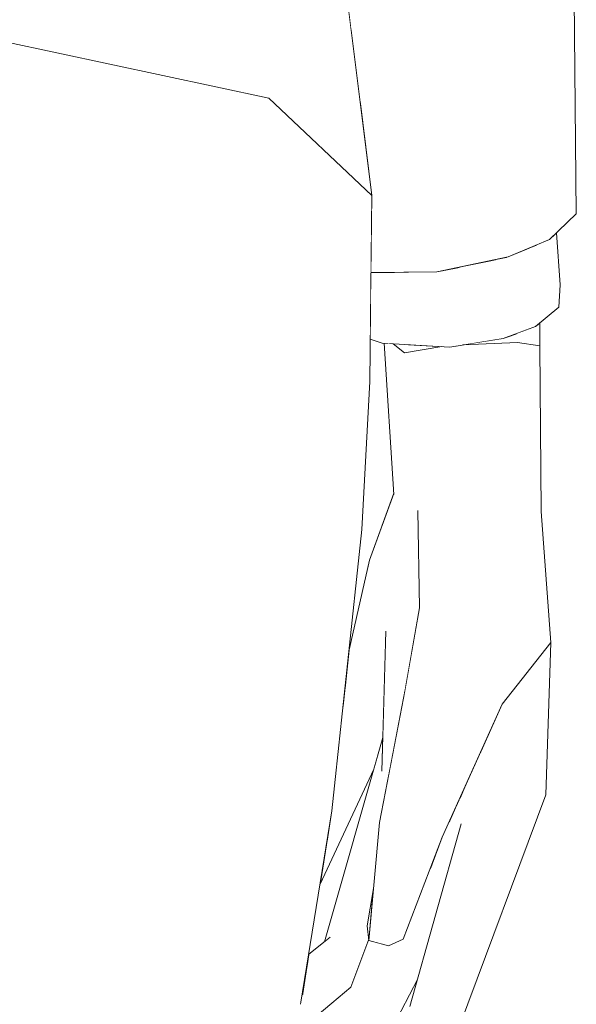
# Model space of a CAD drawing. Header units: millimetres. Extents: x 0 to 650, y -1 to 707.
# Tile 184 of 256: x 527.19 to 528.55, y 343.35 to 345.75. Entities that reach past the tile are written whole.
import ezdxf
from ezdxf.xclip import XClip

# ---------------------------------------------------------------- set-up
doc = ezdxf.new("R2010")
doc.units = ezdxf.units.MM
doc.header["$MEASUREMENT"] = 0
doc.header["$XCLIPFRAME"] = 0
doc.linetypes.add('Wipeout_Contour', pattern=[1000, 0, -1000])
doc.layers.add('Interior - Mobiliário .ARQ', color=7, linetype='Continuous')

# ---------------------------------------------------------------- blocks, each defined once
blk = doc.blocks.new('Desenho_2_2', base_point=(960.5741, 336.178))
at = {"color": 254, "linetype": 'Wipeout_Contour', "lineweight": 0, "ltscale": 1894.372878}
blk.add_wipeout([(528.5509, 345.2727), (528.5455, 345.8518), (528.4705, 345.7882)], dxfattribs=at).dxf.layer = 'Interior - Mobiliário .ARQ'
at = {"color": 254, "linetype": 'Wipeout_Contour', "lineweight": 0, "ltscale": 1891.744388}
blk.add_wipeout([(527.8687, 345.2086), (527.1629, 345.4595), (527.1654, 345.3803)], dxfattribs=at).dxf.layer = 'Interior - Mobiliário .ARQ'
at = {"color": 254, "linetype": 'Wipeout_Contour', "lineweight": 0, "ltscale": 1893.430532}
blk.add_wipeout([(528.5028, 345.2269), (528.5082, 345.0456), (528.5115, 345.0998)], dxfattribs=at).dxf.layer = 'Interior - Mobiliário .ARQ'
at = {"color": 254, "linetype": 'Wipeout_Contour', "lineweight": 0, "ltscale": 3155.160217}
blk.add_wipeout([(528.4079, 344.9594), (528.4623, 344.9511), (528.4616, 345.007), (528.4511, 344.9984), (528.4095, 344.983)], dxfattribs=at).dxf.layer = 'Interior - Mobiliário .ARQ'
at = {"color": 254, "linetype": 'Wipeout_Contour', "lineweight": 0, "ltscale": 1893.028764}
blk.add_wipeout([(528.1322, 344.955), (528.132, 344.9347), (528.2233, 344.9496)], dxfattribs=at).dxf.layer = 'Interior - Mobiliário .ARQ'
at = {"color": 254, "linetype": 'Wipeout_Contour', "lineweight": 0, "ltscale": 1891.061042}
blk.add_wipeout([(528.0341, 344.3524), (528.0866, 344.2565), (528.1061, 344.5896)], dxfattribs=at).dxf.layer = 'Interior - Mobiliário .ARQ'
at = {"color": 254, "linetype": 'Wipeout_Contour', "lineweight": 0, "ltscale": 1892.170584}
blk.add_wipeout([(528.4886, 344.2286), (528.465, 344.5476), (528.4286, 344.3627)], dxfattribs=at).dxf.layer = 'Interior - Mobiliário .ARQ'
at = {"color": 254, "linetype": 'Wipeout_Contour', "lineweight": 0, "ltscale": 1889.988316}
blk.add_wipeout([(527.9375, 343.4999), (527.9511, 343.5107), (528.0771, 343.9157)], dxfattribs=at).dxf.layer = 'Interior - Mobiliário .ARQ'
at = {"color": 254, "linetype": 'Wipeout_Contour', "lineweight": 0, "ltscale": 1890.483499}
blk.add_wipeout([(528.2403, 343.7907), (528.2701, 343.7872), (528.2599, 343.8342)], dxfattribs=at).dxf.layer = 'Interior - Mobiliário .ARQ'
at = {"color": 254, "linetype": 'Wipeout_Contour', "lineweight": 0, "ltscale": 1891.884241}
blk.add_wipeout([(527.8014, 345.5551), (527.1556, 345.6931), (527.1629, 345.4595)], dxfattribs=at).dxf.layer = 'Interior - Mobiliário .ARQ'
at = {"color": 254, "linetype": 'Wipeout_Contour', "lineweight": 0, "ltscale": 1891.315571}
blk.add_wipeout([(527.1654, 345.3803), (527.1643, 345.1693), (527.8687, 345.2086)], dxfattribs=at).dxf.layer = 'Interior - Mobiliário .ARQ'
at = {"color": 254, "linetype": 'Wipeout_Contour', "lineweight": 0, "ltscale": 1894.173397}
blk.add_wipeout([(528.4948, 345.2194), (528.5082, 345.0456), (528.4979, 345.2223)], dxfattribs=at).dxf.layer = 'Interior - Mobiliário .ARQ'
at = {"color": 254, "linetype": 'Wipeout_Contour', "lineweight": 0, "ltscale": 2523.312816}
blk.add_wipeout([(528.2741, 344.9536), (528.4079, 344.9594), (528.4052, 344.9814), (528.373, 344.9696)], dxfattribs=at).dxf.layer = 'Interior - Mobiliário .ARQ'
at = {"color": 254, "linetype": 'Wipeout_Contour', "lineweight": 0, "ltscale": 1892.330899}
blk.add_wipeout([(528.1048, 344.9566), (528.132, 344.9347), (528.1279, 344.9553)], dxfattribs=at).dxf.layer = 'Interior - Mobiliário .ARQ'
at = {"color": 254, "linetype": 'Wipeout_Contour', "lineweight": 0, "ltscale": 1892.674831}
blk.add_wipeout([(528.465, 344.5476), (528.4048, 344.6011), (528.4286, 344.3627)], dxfattribs=at).dxf.layer = 'Interior - Mobiliário .ARQ'
at = {"color": 254, "linetype": 'Wipeout_Contour', "lineweight": 0, "ltscale": 1891.604462}
blk.add_wipeout([(528.0469, 344.4297), (528.0341, 344.3524), (528.1061, 344.5896)], dxfattribs=at).dxf.layer = 'Interior - Mobiliário .ARQ'
at = {"color": 254, "linetype": 'Wipeout_Contour', "lineweight": 0, "ltscale": 1890.059789}
blk.add_wipeout([(527.9369, 343.4994), (528.0771, 343.9157), (528.0794, 343.9972)], dxfattribs=at).dxf.layer = 'Interior - Mobiliário .ARQ'
at = {"color": 254, "linetype": 'Wipeout_Contour', "lineweight": 0, "ltscale": 1891.154027}
blk.add_wipeout([(528.2679, 343.8519), (528.273, 343.7789), (528.281, 343.8809)], dxfattribs=at).dxf.layer = 'Interior - Mobiliário .ARQ'
at = {"color": 254, "linetype": 'Wipeout_Contour', "lineweight": 0, "ltscale": 3156.358974}
blk.add_wipeout([(528.4543, 345.1972), (528.4511, 344.9984), (528.5082, 345.0456), (528.4948, 345.2194), (528.4852, 345.2102)], dxfattribs=at).dxf.layer = 'Interior - Mobiliário .ARQ'
at = {"color": 254, "linetype": 'Wipeout_Contour', "lineweight": 0, "ltscale": 1891.170437}
blk.add_wipeout([(527.8687, 345.2086), (527.1643, 345.1693), (527.8632, 344.8625)], dxfattribs=at).dxf.layer = 'Interior - Mobiliário .ARQ'
at = {"color": 254, "linetype": 'Wipeout_Contour', "lineweight": 0, "ltscale": 2521.44466}
blk.add_wipeout([(527.9961, 344.2032), (528.0341, 344.3524), (528.0469, 344.4297), (527.9969, 344.2105)], dxfattribs=at).dxf.layer = 'Interior - Mobiliário .ARQ'
at = {"color": 254, "linetype": 'Wipeout_Contour', "lineweight": 0, "ltscale": 1891.988666}
blk.add_wipeout([(528.4886, 344.2286), (528.4286, 344.3627), (528.37, 344.0783)], dxfattribs=at).dxf.layer = 'Interior - Mobiliário .ARQ'
at = {"color": 254, "linetype": 'Wipeout_Contour', "lineweight": 0, "ltscale": 1889.794852}
blk.add_wipeout([(528.0771, 343.9157), (527.9511, 343.5107), (528.0067, 343.4358)], dxfattribs=at).dxf.layer = 'Interior - Mobiliário .ARQ'
at = {"layer": 'Interior - Mobiliário .ARQ', "color": 7, "linetype": 'Continuous', "lineweight": 0}
blk.add_line((528.5115, 345.0998), (528.5082, 345.0456), dxfattribs=at)
at = {"color": 254, "linetype": 'Wipeout_Contour', "lineweight": 0, "ltscale": 1894.170276}
blk.add_wipeout([(528.4705, 345.7882), (528.4852, 345.2102), (528.5509, 345.2727)], dxfattribs=at).dxf.layer = 'Interior - Mobiliário .ARQ'
at = {"color": 254, "linetype": 'Wipeout_Contour', "lineweight": 0, "ltscale": 1893.471626}
blk.add_wipeout([(528.4358, 345.1895), (528.4511, 344.9984), (528.4543, 345.1972)], dxfattribs=at).dxf.layer = 'Interior - Mobiliário .ARQ'
at = {"color": 254, "linetype": 'Wipeout_Contour', "lineweight": 0, "ltscale": 1891.075998}
blk.add_wipeout([(527.9851, 344.1), (528.0341, 344.3524), (527.9961, 344.2032)], dxfattribs=at).dxf.layer = 'Interior - Mobiliário .ARQ'
at = {"color": 254, "linetype": 'Wipeout_Contour', "lineweight": 0, "ltscale": 1891.496274}
blk.add_wipeout([(528.2504, 344.17), (528.37, 344.0783), (528.4286, 344.3627)], dxfattribs=at).dxf.layer = 'Interior - Mobiliário .ARQ'
at = {"color": 254, "linetype": 'Wipeout_Contour', "lineweight": 0, "ltscale": 4409.949143}
blk.add_wipeout([(528.0067, 343.4358), (528.0438, 343.5147), (528.0414, 343.5387), (528.0564, 343.6296), (528.0708, 343.7902), (528.0939, 343.9083), (528.0771, 343.9157)], dxfattribs=at).dxf.layer = 'Interior - Mobiliário .ARQ'
at = {"color": 254, "linetype": 'Wipeout_Contour', "lineweight": 0, "ltscale": 1889.755871}
blk.add_wipeout([(527.8986, 343.4692), (527.8932, 343.436), (527.9511, 343.5107)], dxfattribs=at).dxf.layer = 'Interior - Mobiliário .ARQ'
at = {"layer": 'Interior - Mobiliário .ARQ', "color": 7, "linetype": 'Continuous', "lineweight": 0}
for p, q in [((528.5455, 345.8518), (528.5509, 345.2727)), ((528.5028, 345.2269), (528.5115, 345.0998))]:
    blk.add_line(p, q, dxfattribs=at)
at = {"color": 254, "linetype": 'Wipeout_Contour', "lineweight": 0, "ltscale": 1894.129243}
blk.add_wipeout([(528.4852, 345.2102), (528.4705, 345.7882), (528.3579, 345.7459)], dxfattribs=at).dxf.layer = 'Interior - Mobiliário .ARQ'
at = {"color": 254, "linetype": 'Wipeout_Contour', "lineweight": 0, "ltscale": 1890.982589}
blk.add_wipeout([(528.2504, 344.17), (528.2683, 344.3504), (528.1299, 344.0928)], dxfattribs=at).dxf.layer = 'Interior - Mobiliário .ARQ'
at = {"color": 254, "linetype": 'Wipeout_Contour', "lineweight": 0, "ltscale": 1890.091409}
blk.add_wipeout([(528.0732, 343.5229), (528.1287, 343.5064), (528.2238, 343.7542)], dxfattribs=at).dxf.layer = 'Interior - Mobiliário .ARQ'
at = {"color": 254, "linetype": 'Wipeout_Contour', "lineweight": 0, "ltscale": 1889.793084}
blk.add_wipeout([(528.0067, 343.4358), (528.0128, 343.4208), (528.0448, 343.5057)], dxfattribs=at).dxf.layer = 'Interior - Mobiliário .ARQ'
at = {"color": 254, "linetype": 'Wipeout_Contour', "lineweight": 0, "ltscale": 1892.373254}
blk.add_wipeout([(528.2504, 344.17), (528.4286, 344.3627), (528.2683, 344.3504)], dxfattribs=at).dxf.layer = 'Interior - Mobiliário .ARQ'
at = {"color": 254, "linetype": 'Wipeout_Contour', "lineweight": 0, "ltscale": 1890.628434}
blk.add_wipeout([(528.2238, 343.7542), (528.1406, 343.7879), (528.0732, 343.5229)], dxfattribs=at).dxf.layer = 'Interior - Mobiliário .ARQ'
at = {"color": 254, "linetype": 'Wipeout_Contour', "lineweight": 0, "ltscale": 2519.520268}
blk.add_wipeout([(527.8932, 343.436), (527.8824, 343.3688), (528.0067, 343.4358), (527.9511, 343.5107)], dxfattribs=at).dxf.layer = 'Interior - Mobiliário .ARQ'
at = {"color": 254, "linetype": 'Wipeout_Contour', "lineweight": 0, "ltscale": 1891.792391}
blk.add_wipeout([(528.1299, 344.0928), (528.2683, 344.3504), (528.1683, 344.3131)], dxfattribs=at).dxf.layer = 'Interior - Mobiliário .ARQ'
at = {"color": 254, "linetype": 'Wipeout_Contour', "lineweight": 0, "ltscale": 2522.295797}
blk.add_wipeout([(528.37, 344.0783), (528.3167, 343.96), (528.3869, 343.795), (528.4886, 344.2286)], dxfattribs=at).dxf.layer = 'Interior - Mobiliário .ARQ'
at = {"color": 254, "linetype": 'Wipeout_Contour', "lineweight": 0, "ltscale": 1889.577727}
blk.add_wipeout([(527.8789, 343.3474), (528.0067, 343.4358), (527.8824, 343.3688)], dxfattribs=at).dxf.layer = 'Interior - Mobiliário .ARQ'
at = {"color": 254, "linetype": 'Wipeout_Contour', "lineweight": 0, "ltscale": 2520.991973}
blk.add_wipeout([(528.0866, 344.2565), (528.1498, 344.2073), (528.1683, 344.3131), (528.1644, 344.5503)], dxfattribs=at).dxf.layer = 'Interior - Mobiliário .ARQ'
at = {"color": 254, "linetype": 'Wipeout_Contour', "lineweight": 0, "ltscale": 1891.078834}
blk.add_wipeout([(528.3869, 343.795), (528.4765, 343.8577), (528.4886, 344.2286)], dxfattribs=at).dxf.layer = 'Interior - Mobiliário .ARQ'
at = {"color": 254, "linetype": 'Wipeout_Contour', "lineweight": 0, "ltscale": 1891.495933}
blk.add_wipeout([(528.1406, 343.7879), (528.2504, 344.17), (528.1299, 344.0928)], dxfattribs=at).dxf.layer = 'Interior - Mobiliário .ARQ'
at = {"color": 254, "linetype": 'Wipeout_Contour', "lineweight": 0, "ltscale": 3778.355534}
blk.add_wipeout([(527.8742, 343.3168), (527.9497, 343.3463), (528.001, 343.3893), (528.0128, 343.4208), (528.0067, 343.4358), (527.8776, 343.3392)], dxfattribs=at).dxf.layer = 'Interior - Mobiliário .ARQ'
at = {"color": 254, "linetype": 'Wipeout_Contour', "lineweight": 0, "ltscale": 1892.003203}
blk.add_wipeout([(528.1644, 344.5503), (528.1061, 344.5896), (528.0866, 344.2565)], dxfattribs=at).dxf.layer = 'Interior - Mobiliário .ARQ'
at = {"color": 254, "linetype": 'Wipeout_Contour', "lineweight": 0, "ltscale": 1890.070793}
blk.add_wipeout([(528.1299, 344.0928), (528.0708, 343.7902), (528.1406, 343.7879)], dxfattribs=at).dxf.layer = 'Interior - Mobiliário .ARQ'
at = {"color": 254, "linetype": 'Wipeout_Contour', "lineweight": 0, "ltscale": 2521.701366}
blk.add_wipeout([(528.273, 343.7789), (528.3869, 343.795), (528.3167, 343.96), (528.281, 343.8809)], dxfattribs=at).dxf.layer = 'Interior - Mobiliário .ARQ'
at = {"color": 254, "linetype": 'Wipeout_Contour', "lineweight": 0, "ltscale": 1892.340181}
blk.add_wipeout([(528.2445, 344.6263), (528.1644, 344.5503), (528.1683, 344.3131)], dxfattribs=at).dxf.layer = 'Interior - Mobiliário .ARQ'
at = {"color": 254, "linetype": 'Wipeout_Contour', "lineweight": 0, "ltscale": 1890.437469}
blk.add_wipeout([(528.2504, 344.17), (528.1406, 343.7879), (528.2238, 343.7542)], dxfattribs=at).dxf.layer = 'Interior - Mobiliário .ARQ'
at = {"color": 254, "linetype": 'Wipeout_Contour', "lineweight": 0, "ltscale": 2520.98935}
blk.add_wipeout([(527.9551, 343.819), (527.9424, 343.7399), (528.0795, 343.9998), (527.9823, 344.0732)], dxfattribs=at).dxf.layer = 'Interior - Mobiliário .ARQ'
at = {"color": 254, "linetype": 'Wipeout_Contour', "lineweight": 0, "ltscale": 1891.371162}
blk.add_wipeout([(528.1683, 344.3131), (528.2683, 344.3504), (528.2445, 344.6263)], dxfattribs=at).dxf.layer = 'Interior - Mobiliário .ARQ'
at = {"color": 254, "linetype": 'Wipeout_Contour', "lineweight": 0, "ltscale": 2521.45992}
blk.add_wipeout([(527.9829, 344.0793), (528.0866, 344.2565), (528.0341, 344.3524), (527.9851, 344.1)], dxfattribs=at).dxf.layer = 'Interior - Mobiliário .ARQ'
at = {"color": 254, "linetype": 'Wipeout_Contour', "lineweight": 0, "ltscale": 1891.65197}
blk.add_wipeout([(528.2238, 343.7542), (528.37, 344.0783), (528.2504, 344.17)], dxfattribs=at).dxf.layer = 'Interior - Mobiliário .ARQ'
at = {"color": 254, "linetype": 'Wipeout_Contour', "lineweight": 0, "ltscale": 1890.35275}
blk.add_wipeout([(527.9267, 343.6429), (528.0794, 343.9991), (527.9424, 343.7399)], dxfattribs=at).dxf.layer = 'Interior - Mobiliário .ARQ'
at = {"layer": 'Interior - Mobiliário .ARQ', "color": 7, "linetype": 'Continuous', "lineweight": 0}
blk.add_line((528.4886, 344.2286), (528.37, 344.0783), dxfattribs=at)
at = {"color": 254, "linetype": 'Wipeout_Contour', "lineweight": 0, "ltscale": 1892.105993}
blk.add_wipeout([(528.2445, 344.6263), (528.2683, 344.3504), (528.4286, 344.3627)], dxfattribs=at).dxf.layer = 'Interior - Mobiliário .ARQ'
at = {"color": 254, "linetype": 'Wipeout_Contour', "lineweight": 0, "ltscale": 1890.194189}
blk.add_wipeout([(527.9267, 343.6429), (528.0574, 343.9205), (528.0794, 343.9972)], dxfattribs=at).dxf.layer = 'Interior - Mobiliário .ARQ'
at = {"color": 254, "linetype": 'Wipeout_Contour', "lineweight": 0, "ltscale": 1890.278253}
blk.add_wipeout([(528.1451, 343.3422), (528.1545, 343.2948), (528.273, 343.7789)], dxfattribs=at).dxf.layer = 'Interior - Mobiliário .ARQ'
at = {"color": 254, "linetype": 'Wipeout_Contour', "lineweight": 0, "ltscale": 1892.205632}
blk.add_wipeout([(528.4286, 344.3627), (528.4048, 344.6011), (528.2445, 344.6263)], dxfattribs=at).dxf.layer = 'Interior - Mobiliário .ARQ'
at = {"color": 254, "linetype": 'Wipeout_Contour', "lineweight": 0, "ltscale": 2520.852343}
blk.add_wipeout([(527.9823, 344.0732), (528.0796, 344.0037), (528.0866, 344.2565), (527.9829, 344.0793)], dxfattribs=at).dxf.layer = 'Interior - Mobiliário .ARQ'
at = {"color": 254, "linetype": 'Wipeout_Contour', "lineweight": 0, "ltscale": 1890.199117}
blk.add_wipeout([(528.1545, 343.2948), (528.2202, 343.2797), (528.3869, 343.795)], dxfattribs=at).dxf.layer = 'Interior - Mobiliário .ARQ'
at = {"color": 254, "linetype": 'Wipeout_Contour', "lineweight": 0, "ltscale": 1892.868733}
blk.add_wipeout([(528.465, 344.5476), (528.4623, 344.9511), (528.4079, 344.9594)], dxfattribs=at).dxf.layer = 'Interior - Mobiliário .ARQ'
at = {"color": 254, "linetype": 'Wipeout_Contour', "lineweight": 0, "ltscale": 1891.055027}
blk.add_wipeout([(528.0866, 344.2565), (528.1321, 344.1053), (528.1498, 344.2073)], dxfattribs=at).dxf.layer = 'Interior - Mobiliário .ARQ'
at = {"color": 254, "linetype": 'Wipeout_Contour', "lineweight": 0, "ltscale": 1890.836573}
blk.add_wipeout([(528.3869, 343.795), (528.273, 343.7789), (528.1545, 343.2948)], dxfattribs=at).dxf.layer = 'Interior - Mobiliário .ARQ'
at = {"color": 254, "linetype": 'Wipeout_Contour', "lineweight": 0, "ltscale": 1892.918227}
blk.add_wipeout([(528.4079, 344.9594), (528.4048, 344.6011), (528.465, 344.5476)], dxfattribs=at).dxf.layer = 'Interior - Mobiliário .ARQ'
at = {"color": 254, "linetype": 'Wipeout_Contour', "lineweight": 0, "ltscale": 3151.304384}
blk.add_wipeout([(528.0866, 344.2565), (528.0771, 343.9157), (528.0939, 343.9083), (528.1299, 344.0928), (528.1321, 344.1053)], dxfattribs=at).dxf.layer = 'Interior - Mobiliário .ARQ'
at = {"color": 254, "linetype": 'Wipeout_Contour', "lineweight": 0, "ltscale": 1890.548175}
blk.add_wipeout([(528.2202, 343.2797), (528.2392, 343.2214), (528.4765, 343.8577)], dxfattribs=at).dxf.layer = 'Interior - Mobiliário .ARQ'
at = {"layer": 'Interior - Mobiliário .ARQ', "color": 7, "linetype": 'Continuous', "lineweight": 0}
for p, q in [((528.465, 344.5476), (528.4623, 344.9511)), ((528.465, 344.5476), (528.4886, 344.2286)), ((528.1299, 344.0928), (528.1683, 344.3131)), ((528.0866, 344.2565), (528.0771, 343.9157))]:
    blk.add_line(p, q, dxfattribs=at)
at = {"color": 254, "linetype": 'Wipeout_Contour', "lineweight": 0, "ltscale": 2524.079678}
blk.add_wipeout([(528.2423, 344.9485), (528.4048, 344.6011), (528.4079, 344.9594), (528.2741, 344.9536)], dxfattribs=at).dxf.layer = 'Interior - Mobiliário .ARQ'
at = {"color": 254, "linetype": 'Wipeout_Contour', "lineweight": 0, "ltscale": 1890.937458}
blk.add_wipeout([(528.4765, 343.8577), (528.3869, 343.795), (528.2202, 343.2797)], dxfattribs=at).dxf.layer = 'Interior - Mobiliário .ARQ'
at = {"layer": 'Interior - Mobiliário .ARQ', "color": 7, "linetype": 'Continuous', "lineweight": 0}
blk.add_line((528.4886, 344.2286), (528.4765, 343.8577), dxfattribs=at)
at = {"color": 254, "linetype": 'Wipeout_Contour', "lineweight": 0, "ltscale": 3156.169712}
blk.add_wipeout([(528.382, 345.1675), (528.373, 344.9696), (528.4511, 344.9984), (528.4358, 345.1895), (528.3847, 345.168)], dxfattribs=at).dxf.layer = 'Interior - Mobiliário .ARQ'
at = {"color": 254, "linetype": 'Wipeout_Contour', "lineweight": 0, "ltscale": 1892.619266}
blk.add_wipeout([(528.24, 344.9486), (528.2445, 344.6263), (528.4048, 344.6011)], dxfattribs=at).dxf.layer = 'Interior - Mobiliário .ARQ'
at = {"color": 254, "linetype": 'Wipeout_Contour', "lineweight": 0, "ltscale": 1890.066292}
blk.add_wipeout([(528.2701, 343.7872), (528.0487, 343.3058), (528.0728, 343.2331)], dxfattribs=at).dxf.layer = 'Interior - Mobiliário .ARQ'
at = {"layer": 'Interior - Mobiliário .ARQ', "color": 7, "linetype": 'Continuous', "lineweight": 0}
for p, q in [((528.5082, 345.0456), (528.4511, 344.9984)), ((528.4616, 345.007), (528.4623, 344.9511)), ((528.4079, 344.9594), (528.4623, 344.9511))]:
    blk.add_line(p, q, dxfattribs=at)
at = {"color": 254, "linetype": 'Wipeout_Contour', "lineweight": 0, "ltscale": 1893.383027}
blk.add_wipeout([(528.3557, 345.1619), (528.373, 344.9696), (528.382, 345.1675)], dxfattribs=at).dxf.layer = 'Interior - Mobiliário .ARQ'
at = {"color": 254, "linetype": 'Wipeout_Contour', "lineweight": 0, "ltscale": 2523.176998}
blk.add_wipeout([(528.132, 344.9347), (528.2445, 344.6263), (528.2384, 344.9487), (528.2233, 344.9496)], dxfattribs=at).dxf.layer = 'Interior - Mobiliário .ARQ'
at = {"color": 254, "linetype": 'Wipeout_Contour', "lineweight": 0, "ltscale": 1890.024084}
blk.add_wipeout([(528.0728, 343.2331), (528.1634, 343.4075), (528.2701, 343.7872)], dxfattribs=at).dxf.layer = 'Interior - Mobiliário .ARQ'
at = {"color": 254, "linetype": 'Wipeout_Contour', "lineweight": 0, "ltscale": 2524.008319}
blk.add_wipeout([(528.2657, 345.1429), (528.2423, 344.9485), (528.373, 344.9696), (528.3557, 345.1619)], dxfattribs=at).dxf.layer = 'Interior - Mobiliário .ARQ'
at = {"color": 254, "linetype": 'Wipeout_Contour', "lineweight": 0, "ltscale": 1892.142853}
blk.add_wipeout([(528.132, 344.9347), (528.1644, 344.5503), (528.2445, 344.6263)], dxfattribs=at).dxf.layer = 'Interior - Mobiliário .ARQ'
at = {"color": 254, "linetype": 'Wipeout_Contour', "lineweight": 0, "ltscale": 2521.275831}
blk.add_wipeout([(528.1924, 343.6724), (528.2701, 343.7872), (528.2403, 343.7907), (528.2238, 343.7542)], dxfattribs=at).dxf.layer = 'Interior - Mobiliário .ARQ'
at = {"color": 254, "linetype": 'Wipeout_Contour', "lineweight": 0, "ltscale": 2519.984203}
blk.add_wipeout([(528.0448, 343.5057), (528.001, 343.3893), (528.0727, 343.4954), (528.045, 343.503)], dxfattribs=at).dxf.layer = 'Interior - Mobiliário .ARQ'
at = {"layer": 'Interior - Mobiliário .ARQ', "color": 7, "linetype": 'Continuous', "lineweight": 0}
blk.add_line((528.4511, 344.9984), (528.373, 344.9696), dxfattribs=at)
at = {"color": 254, "linetype": 'Wipeout_Contour', "lineweight": 0, "ltscale": 1893.814608}
blk.add_wipeout([(528.3579, 345.7459), (528.3847, 345.168), (528.4852, 345.2102)], dxfattribs=at).dxf.layer = 'Interior - Mobiliário .ARQ'
at = {"color": 254, "linetype": 'Wipeout_Contour', "lineweight": 0, "ltscale": 1893.21317}
blk.add_wipeout([(528.2657, 345.1429), (528.225, 345.1344), (528.2423, 344.9485)], dxfattribs=at).dxf.layer = 'Interior - Mobiliário .ARQ'
at = {"color": 254, "linetype": 'Wipeout_Contour', "lineweight": 0, "ltscale": 2523.605708}
blk.add_wipeout([(528.0847, 344.9578), (528.1644, 344.5503), (528.132, 344.9347), (528.1048, 344.9566)], dxfattribs=at).dxf.layer = 'Interior - Mobiliário .ARQ'
at = {"color": 254, "linetype": 'Wipeout_Contour', "lineweight": 0, "ltscale": 4410.308829}
blk.add_wipeout([(528.001, 343.3893), (528.0487, 343.3058), (528.2701, 343.7872), (528.1924, 343.6724), (528.1287, 343.5064), (528.093, 343.4899), (528.0727, 343.4954)], dxfattribs=at).dxf.layer = 'Interior - Mobiliário .ARQ'
at = {"layer": 'Interior - Mobiliário .ARQ', "color": 7, "linetype": 'Continuous', "lineweight": 0}
for p, q in [((528.5509, 345.2727), (528.4852, 345.2102)), ((528.4079, 344.9594), (528.2741, 344.9536)), ((528.1634, 343.4075), (528.0728, 343.2331))]:
    blk.add_line(p, q, dxfattribs=at)
at = {"color": 254, "linetype": 'Wipeout_Contour', "lineweight": 0, "ltscale": 2523.357759}
blk.add_wipeout([(528.0823, 344.958), (528.1061, 344.5896), (528.1644, 344.5503), (528.0847, 344.9578)], dxfattribs=at).dxf.layer = 'Interior - Mobiliário .ARQ'
at = {"color": 254, "linetype": 'Wipeout_Contour', "lineweight": 0, "ltscale": 1890.956047}
blk.add_wipeout([(528.2599, 343.8342), (528.2701, 343.7872), (528.2661, 343.848)], dxfattribs=at).dxf.layer = 'Interior - Mobiliário .ARQ'
at = {"color": 254, "linetype": 'Wipeout_Contour', "lineweight": 0, "ltscale": 1889.764202}
blk.add_wipeout([(528.0732, 343.5229), (528.045, 343.503), (528.093, 343.4899)], dxfattribs=at).dxf.layer = 'Interior - Mobiliário .ARQ'
at = {"color": 254, "linetype": 'Wipeout_Contour', "lineweight": 0, "ltscale": 1889.128444}
blk.add_wipeout([(527.859, 343.1926), (528.0487, 343.3058), (528.001, 343.3893)], dxfattribs=at).dxf.layer = 'Interior - Mobiliário .ARQ'
at = {"layer": 'Interior - Mobiliário .ARQ', "color": 7, "linetype": 'Continuous', "lineweight": 0}
for p, q in [((528.1683, 344.3131), (528.1644, 344.5503)), ((528.37, 344.0783), (528.2238, 343.7542)), ((528.2392, 343.2214), (528.4765, 343.8577))]:
    blk.add_line(p, q, dxfattribs=at)
at = {"color": 254, "linetype": 'Wipeout_Contour', "lineweight": 0, "ltscale": 3154.677134}
blk.add_wipeout([(528.0484, 344.968), (528.0774, 344.9583), (528.0643, 345.1299), (528.0501, 345.1298), (528.0491, 345.0287)], dxfattribs=at).dxf.layer = 'Interior - Mobiliário .ARQ'
at = {"color": 254, "linetype": 'Wipeout_Contour', "lineweight": 0, "ltscale": 1890.082507}
blk.add_wipeout([(528.093, 343.4899), (528.1287, 343.5064), (528.0732, 343.5229)], dxfattribs=at).dxf.layer = 'Interior - Mobiliário .ARQ'
at = {"color": 254, "linetype": 'Wipeout_Contour', "lineweight": 0, "ltscale": 1889.449091}
blk.add_wipeout([(528.001, 343.3893), (527.8718, 343.2808), (527.859, 343.1926)], dxfattribs=at).dxf.layer = 'Interior - Mobiliário .ARQ'
at = {"color": 254, "linetype": 'Wipeout_Contour', "lineweight": 0, "ltscale": 3154.448274}
blk.add_wipeout([(528.1083, 345.1303), (528.0774, 344.9583), (528.2423, 344.9485), (528.225, 345.1344), (528.2108, 345.1314)], dxfattribs=at).dxf.layer = 'Interior - Mobiliário .ARQ'
at = {"color": 254, "linetype": 'Wipeout_Contour', "lineweight": 0, "ltscale": 1890.031452}
blk.add_wipeout([(528.045, 343.503), (528.0732, 343.5229), (528.1406, 343.7879)], dxfattribs=at).dxf.layer = 'Interior - Mobiliário .ARQ'
at = {"color": 254, "linetype": 'Wipeout_Contour', "lineweight": 0, "ltscale": 1888.779271}
blk.add_wipeout([(527.6101, 342.7773), (527.8789, 343.3474), (527.7339, 343.677)], dxfattribs=at).dxf.layer = 'Interior - Mobiliário .ARQ'
at = {"layer": 'Interior - Mobiliário .ARQ', "color": 7, "linetype": 'Continuous', "lineweight": 0}
for p, q in [((528.373, 344.9696), (528.2423, 344.9485)), ((528.2233, 344.9496), (528.132, 344.9347))]:
    blk.add_line(p, q, dxfattribs=at)
at = {"color": 254, "linetype": 'Wipeout_Contour', "lineweight": 0, "ltscale": 1892.933394}
blk.add_wipeout([(528.0643, 345.1299), (528.0774, 344.9583), (528.1083, 345.1303)], dxfattribs=at).dxf.layer = 'Interior - Mobiliário .ARQ'
at = {"color": 254, "linetype": 'Wipeout_Contour', "lineweight": 0, "ltscale": 1888.45814}
blk.add_wipeout([(527.1131, 343.9233), (527.0463, 342.9969), (527.7339, 343.677)], dxfattribs=at).dxf.layer = 'Interior - Mobiliário .ARQ'
at = {"color": 254, "linetype": 'Wipeout_Contour', "lineweight": 0, "ltscale": 1890.698787}
blk.add_wipeout([(528.1406, 343.7879), (528.0708, 343.7902), (528.045, 343.503)], dxfattribs=at).dxf.layer = 'Interior - Mobiliário .ARQ'
at = {"layer": 'Interior - Mobiliário .ARQ', "color": 7, "linetype": 'Continuous', "lineweight": 0}
for p, q in [((528.0774, 344.9583), (528.2423, 344.9485)), ((528.1061, 344.5896), (528.0823, 344.958)), ((528.132, 344.9347), (528.1048, 344.9566)), ((528.1299, 344.0928), (528.0708, 343.7902)), ((528.1451, 343.3422), (528.2701, 343.7872)), ((528.1287, 343.5064), (528.2238, 343.7542)), ((528.1287, 343.5064), (528.093, 343.4899))]:
    blk.add_line(p, q, dxfattribs=at)
at = {"color": 254, "linetype": 'Wipeout_Contour', "lineweight": 0, "ltscale": 3156.569868}
blk.add_wipeout([(528.0016, 345.7219), (528.0065, 345.6827), (528.0231, 345.5498), (528.2108, 345.1314), (528.1729, 345.7157)], dxfattribs=at).dxf.layer = 'Interior - Mobiliário .ARQ'
at = {"color": 254, "linetype": 'Wipeout_Contour', "lineweight": 0, "ltscale": 1887.376389}
blk.add_wipeout([(527.7339, 343.677), (527.0463, 342.9969), (527.6101, 342.7773)], dxfattribs=at).dxf.layer = 'Interior - Mobiliário .ARQ'
at = {"color": 254, "linetype": 'Wipeout_Contour', "lineweight": 0, "ltscale": 1890.017686}
blk.add_wipeout([(528.0414, 343.5387), (528.045, 343.503), (528.0564, 343.6296)], dxfattribs=at).dxf.layer = 'Interior - Mobiliário .ARQ'
at = {"layer": 'Interior - Mobiliário .ARQ', "color": 7, "linetype": 'Continuous', "lineweight": 0}
for p, q in [((528.0708, 343.7902), (528.045, 343.503)), ((528.0564, 343.6296), (528.0414, 343.5387)), ((528.0414, 343.5387), (528.045, 343.503)), ((528.0448, 343.5057), (528.001, 343.3893)), ((528.093, 343.4899), (528.045, 343.503))]:
    blk.add_line(p, q, dxfattribs=at)
at = {"color": 254, "linetype": 'Wipeout_Contour', "lineweight": 0, "ltscale": 3156.334726}
blk.add_wipeout([(527.9743, 345.8887), (527.9835, 345.8666), (528.0016, 345.7219), (528.1729, 345.7157), (528.1302, 346.7664)], dxfattribs=at).dxf.layer = 'Interior - Mobiliário .ARQ'
at = {"color": 254, "linetype": 'Wipeout_Contour', "lineweight": 0, "ltscale": 2524.069665}
blk.add_wipeout([(528.0231, 345.5498), (528.0521, 345.3175), (528.0501, 345.1298), (528.2108, 345.1314)], dxfattribs=at).dxf.layer = 'Interior - Mobiliário .ARQ'
at = {"color": 254, "linetype": 'Wipeout_Contour', "lineweight": 0, "ltscale": 1893.753706}
blk.add_wipeout([(528.3847, 345.168), (528.3579, 345.7459), (528.1729, 345.7157)], dxfattribs=at).dxf.layer = 'Interior - Mobiliário .ARQ'
at = {"color": 254, "linetype": 'Wipeout_Contour', "lineweight": 0, "ltscale": 1892.12543}
blk.add_wipeout([(527.8632, 344.8625), (528.0282, 344.5041), (527.8687, 345.2086)], dxfattribs=at).dxf.layer = 'Interior - Mobiliário .ARQ'
at = {"color": 254, "linetype": 'Wipeout_Contour', "lineweight": 0, "ltscale": 1893.391139}
blk.add_wipeout([(528.1729, 345.7157), (528.2108, 345.1314), (528.3847, 345.168)], dxfattribs=at).dxf.layer = 'Interior - Mobiliário .ARQ'
at = {"color": 254, "linetype": 'Wipeout_Contour', "lineweight": 0, "ltscale": 1891.562711}
blk.add_wipeout([(527.8687, 345.2086), (528.0282, 344.5041), (528.0473, 344.8647)], dxfattribs=at).dxf.layer = 'Interior - Mobiliário .ARQ'
at = {"layer": 'Interior - Mobiliário .ARQ', "color": 7, "linetype": 'Continuous', "lineweight": 0}
for p, q in [((528.4852, 345.2102), (528.3847, 345.168)), ((528.2108, 345.1314), (528.3847, 345.168)), ((528.0469, 344.4297), (528.1059, 344.5926))]:
    blk.add_line(p, q, dxfattribs=at)
at = {"color": 254, "linetype": 'Wipeout_Contour', "lineweight": 0, "ltscale": 1894.14159}
blk.add_wipeout([(528.1729, 345.7157), (528.3579, 345.7459), (528.3197, 346.7722)], dxfattribs=at).dxf.layer = 'Interior - Mobiliário .ARQ'
at = {"color": 254, "linetype": 'Wipeout_Contour', "lineweight": 0, "ltscale": 1891.640267}
blk.add_wipeout([(527.1629, 345.4595), (527.8687, 345.2086), (527.8014, 345.5551)], dxfattribs=at).dxf.layer = 'Interior - Mobiliário .ARQ'
at = {"color": 254, "linetype": 'Wipeout_Contour', "lineweight": 0, "ltscale": 1891.260212}
blk.add_wipeout([(527.7932, 344.1824), (528.0282, 344.5041), (527.8632, 344.8625)], dxfattribs=at).dxf.layer = 'Interior - Mobiliário .ARQ'
at = {"color": 254, "linetype": 'Wipeout_Contour', "lineweight": 0, "ltscale": 1895.515331}
blk.add_wipeout([(528.3197, 346.7722), (528.1302, 346.7664), (528.1729, 345.7157)], dxfattribs=at).dxf.layer = 'Interior - Mobiliário .ARQ'
at = {"color": 254, "linetype": 'Wipeout_Contour', "lineweight": 0, "ltscale": 1892.614463}
blk.add_wipeout([(528.0521, 345.3175), (527.8014, 345.5551), (527.8687, 345.2086)], dxfattribs=at).dxf.layer = 'Interior - Mobiliário .ARQ'
at = {"color": 254, "linetype": 'Wipeout_Contour', "lineweight": 0, "ltscale": 1890.470858}
blk.add_wipeout([(528.0282, 344.5041), (527.7932, 344.1824), (527.9551, 343.819)], dxfattribs=at).dxf.layer = 'Interior - Mobiliário .ARQ'
at = {"layer": 'Interior - Mobiliário .ARQ', "color": 7, "linetype": 'Continuous', "lineweight": 0}
blk.add_line((528.0469, 344.4297), (527.9969, 344.2105), dxfattribs=at)
at = {"color": 254, "linetype": 'Wipeout_Contour', "lineweight": 0, "ltscale": 1893.34329}
blk.add_wipeout([(527.6391, 345.993), (527.6167, 346.0138), (527.8014, 345.5551)], dxfattribs=at).dxf.layer = 'Interior - Mobiliário .ARQ'
at = {"color": 254, "linetype": 'Wipeout_Contour', "lineweight": 0, "ltscale": 1890.777542}
blk.add_wipeout([(527.1401, 344.4553), (527.8632, 344.8625), (527.1643, 345.1693)], dxfattribs=at).dxf.layer = 'Interior - Mobiliário .ARQ'
at = {"color": 254, "linetype": 'Wipeout_Contour', "lineweight": 0, "ltscale": 1891.920179}
blk.add_wipeout([(527.6167, 346.0138), (527.1556, 345.6931), (527.8014, 345.5551)], dxfattribs=at).dxf.layer = 'Interior - Mobiliário .ARQ'
at = {"color": 254, "linetype": 'Wipeout_Contour', "lineweight": 0, "ltscale": 1889.943812}
blk.add_wipeout([(527.1401, 344.4553), (527.7932, 344.1824), (527.8632, 344.8625)], dxfattribs=at).dxf.layer = 'Interior - Mobiliário .ARQ'
at = {"color": 254, "linetype": 'Wipeout_Contour', "lineweight": 0, "ltscale": 1892.476955}
blk.add_wipeout([(527.1125, 346.0408), (527.1556, 345.6931), (527.6167, 346.0138)], dxfattribs=at).dxf.layer = 'Interior - Mobiliário .ARQ'
at = {"color": 254, "linetype": 'Wipeout_Contour', "lineweight": 0, "ltscale": 1893.142939}
blk.add_wipeout([(527.6391, 345.993), (527.8014, 345.5551), (527.9835, 345.8666)], dxfattribs=at).dxf.layer = 'Interior - Mobiliário .ARQ'
at = {"color": 254, "linetype": 'Wipeout_Contour', "lineweight": 0, "ltscale": 1892.09558}
blk.add_wipeout([(528.0521, 345.3175), (527.8687, 345.2086), (528.0473, 344.8647)], dxfattribs=at).dxf.layer = 'Interior - Mobiliário .ARQ'
at = {"color": 254, "linetype": 'Wipeout_Contour', "lineweight": 0, "ltscale": 1888.91334}
blk.add_wipeout([(527.7932, 344.1824), (527.1131, 343.9233), (527.7339, 343.677)], dxfattribs=at).dxf.layer = 'Interior - Mobiliário .ARQ'
at = {"layer": 'Interior - Mobiliário .ARQ', "color": 7, "linetype": 'Continuous', "lineweight": 0}
for p, q in [((528.2108, 345.1314), (528.0501, 345.1298)), ((528.0484, 344.968), (528.0774, 344.9583)), ((528.0473, 344.8647), (528.0282, 344.5041))]:
    blk.add_line(p, q, dxfattribs=at)
at = {"color": 254, "linetype": 'Wipeout_Contour', "lineweight": 0, "ltscale": 1892.752404}
blk.add_wipeout([(527.9835, 345.8666), (527.8014, 345.5551), (528.0521, 345.3175)], dxfattribs=at).dxf.layer = 'Interior - Mobiliário .ARQ'
at = {"color": 254, "linetype": 'Wipeout_Contour', "lineweight": 0, "ltscale": 1889.572328}
blk.add_wipeout([(527.1401, 344.4553), (527.1131, 343.9233), (527.7932, 344.1824)], dxfattribs=at).dxf.layer = 'Interior - Mobiliário .ARQ'
at = {"layer": 'Interior - Mobiliário .ARQ', "color": 7, "linetype": 'Continuous', "lineweight": 0}
for p, q in [((528.0521, 345.3175), (527.9835, 345.8666)), ((527.1556, 345.6931), (527.8014, 345.5551)), ((528.0521, 345.3175), (527.8014, 345.5551)), ((528.0473, 344.8647), (528.0521, 345.3175))]:
    blk.add_line(p, q, dxfattribs=at)
at = {"color": 254, "linetype": 'Wipeout_Contour', "lineweight": 0, "ltscale": 1889.866658}
blk.add_wipeout([(527.7932, 344.1824), (527.8789, 343.3474), (527.9551, 343.819)], dxfattribs=at).dxf.layer = 'Interior - Mobiliário .ARQ'
at = {"layer": 'Interior - Mobiliário .ARQ', "color": 7, "linetype": 'Continuous', "lineweight": 0}
for p, q in [((528.0282, 344.5041), (527.9551, 343.819)), ((527.9369, 343.4994), (528.0794, 343.9972)), ((528.0574, 343.9205), (527.9262, 343.6398)), ((527.9511, 343.5107), (527.8986, 343.4692))]:
    blk.add_line(p, q, dxfattribs=at)
at = {"color": 254, "linetype": 'Wipeout_Contour', "lineweight": 0, "ltscale": 1889.612144}
blk.add_wipeout([(527.7339, 343.677), (527.8789, 343.3474), (527.7932, 344.1824)], dxfattribs=at).dxf.layer = 'Interior - Mobiliário .ARQ'
at = {"layer": 'Interior - Mobiliário .ARQ', "color": 7, "linetype": 'Continuous', "lineweight": 0}
for p, q in [((527.8789, 343.3474), (527.9551, 343.819)), ((528.001, 343.3893), (527.8718, 343.2808))]:
    blk.add_line(p, q, dxfattribs=at)

msp = doc.modelspace()

# ---------------------------------------------------------------- block references
at = {"color": 7, "linetype": 'Continuous', "lineweight": 0}
ref = msp.add_blockref('Desenho_2_2', (960.5741, 336.178), dxfattribs=at)
XClip(ref).set_block_clipping_path([(351.923237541, 325.8360772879), (633.5139366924, 392.5007536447)])

doc.saveas('drawing.dxf')
